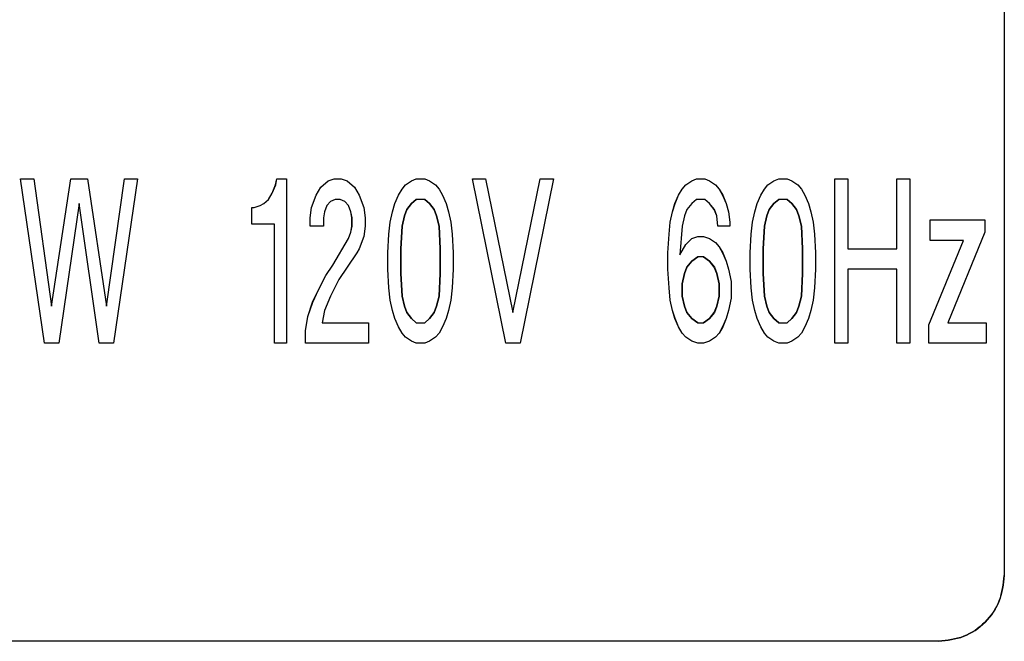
# Model space of a CAD drawing. Header units: millimetres. Extents: x -186 to 167, y -17 to 277.
# Tile 22 of 44: x -77.65 to -62.67, y 246.03 to 255.48. Entities that reach past the tile are written whole.
import ezdxf

# ---------------------------------------------------------------- set-up
doc = ezdxf.new("R2010")
doc.units = ezdxf.units.MM

msp = doc.modelspace()

# ---------------------------------------------------------------- linework, layer by layer
at = {"color": 7, "linetype": 'Continuous', "lineweight": 25}
for p, q in [((-62.673, 264.635), (-62.673, 247.034)), ((-62.673, 264.635), (-62.673, 247.034)), ((-77.269, 250.563), (-77.631, 253.063)), ((-77.631, 253.063), (-77.432, 253.063)), ((-77.269, 250.563), (-77.631, 253.063)), ((-77.432, 253.063), (-77.16, 251.125)), ((-77.432, 253.063), (-77.16, 251.125)), ((-77.16, 251.125), (-76.87, 253.063)), ((-77.16, 251.125), (-76.87, 253.063)), ((-76.87, 253.063), (-76.616, 253.063)), ((-76.616, 253.063), (-76.326, 251.125)), ((-76.616, 253.063), (-76.326, 251.125)), ((-76.326, 251.125), (-76.054, 253.063)), ((-76.326, 251.125), (-76.054, 253.063)), ((-75.855, 253.063), (-76.218, 250.563)), ((-75.855, 253.063), (-76.217, 250.563)), ((-76.054, 253.063), (-75.855, 253.063)), ((-73.753, 252.969), (-73.734, 253.063)), ((-73.752, 252.969), (-73.734, 253.063)), ((-73.734, 253.063), (-73.589, 253.063)), ((-73.589, 253.063), (-73.589, 250.563)), ((-73.589, 253.063), (-73.589, 250.563)), ((-73.064, 252.938), (-72.955, 253.031)), ((-73.064, 252.938), (-72.955, 253.031)), ((-72.955, 253.031), (-72.864, 253.063)), ((-72.955, 253.031), (-72.864, 253.063)), ((-72.955, 253.031), (-72.955, 253.031)), ((-72.864, 253.063), (-72.755, 253.063)), ((-72.756, 253.063), (-72.665, 253.031)), ((-72.755, 253.063), (-72.665, 253.031)), ((-72.665, 253.031), (-72.556, 252.938)), ((-72.665, 253.031), (-72.665, 253.031)), ((-72.665, 253.031), (-72.556, 252.938)), ((-71.777, 252.969), (-71.686, 253.031)), ((-71.777, 252.969), (-71.686, 253.031)), ((-71.686, 253.031), (-71.614, 253.063)), ((-71.686, 253.031), (-71.614, 253.063)), ((-71.686, 253.031), (-71.686, 253.031)), ((-71.614, 253.063), (-71.487, 253.063)), ((-71.487, 253.063), (-71.414, 253.031)), ((-71.487, 253.063), (-71.414, 253.031)), ((-71.414, 253.031), (-71.324, 252.969)), ((-71.414, 253.031), (-71.414, 253.031)), ((-71.414, 253.031), (-71.324, 252.969)), ((-70.254, 250.563), (-70.762, 253.063)), ((-70.762, 253.063), (-70.562, 253.063)), ((-70.254, 250.563), (-70.762, 253.063)), ((-70.563, 253.063), (-70.146, 251.031)), ((-70.562, 253.063), (-70.145, 251.031)), ((-70.146, 251.031), (-69.729, 253.063)), ((-70.145, 251.031), (-69.729, 253.063)), ((-69.529, 253.063), (-70.037, 250.563)), ((-69.529, 253.063), (-70.037, 250.563)), ((-69.729, 253.063), (-69.529, 253.063)), ((-67.518, 252.969), (-67.427, 253.031)), ((-67.517, 252.969), (-67.427, 253.031)), ((-67.427, 253.031), (-67.354, 253.063)), ((-67.427, 253.031), (-67.354, 253.063)), ((-67.427, 253.031), (-67.427, 253.031)), ((-67.354, 253.063), (-67.227, 253.063)), ((-67.228, 253.063), (-67.155, 253.031)), ((-67.227, 253.063), (-67.155, 253.031)), ((-67.155, 253.031), (-67.064, 252.969)), ((-67.155, 253.031), (-67.155, 253.031)), ((-67.155, 253.031), (-67.064, 252.969)), ((-66.267, 252.969), (-66.176, 253.031)), ((-66.267, 252.969), (-66.176, 253.031)), ((-66.176, 253.031), (-66.104, 253.063)), ((-66.176, 253.031), (-66.104, 253.063)), ((-66.176, 253.031), (-66.176, 253.031)), ((-66.104, 253.063), (-65.977, 253.063)), ((-65.977, 253.063), (-65.904, 253.031)), ((-65.977, 253.063), (-65.904, 253.031)), ((-65.904, 253.031), (-65.814, 252.969)), ((-65.904, 253.031), (-65.904, 253.031)), ((-65.904, 253.031), (-65.814, 252.969)), ((-65.252, 253.063), (-65.052, 253.063)), ((-65.252, 250.563), (-65.252, 253.063)), ((-65.252, 250.563), (-65.252, 253.063)), ((-65.053, 253.063), (-65.053, 252)), ((-65.052, 253.063), (-65.052, 252)), ((-64.31, 253.063), (-64.11, 253.063)), ((-64.31, 252), (-64.31, 253.063)), ((-64.309, 252), (-64.309, 253.063)), ((-64.11, 253.063), (-64.11, 250.563)), ((-64.11, 253.063), (-64.11, 252.604)), ((-73.807, 252.844), (-73.753, 252.969)), ((-73.807, 252.844), (-73.752, 252.969)), ((-73.752, 252.969), (-73.753, 252.969)), ((-73.136, 252.813), (-73.064, 252.938)), ((-73.136, 252.813), (-73.064, 252.938)), ((-73.064, 252.938), (-73.064, 252.938)), ((-72.556, 252.938), (-72.484, 252.813)), ((-72.556, 252.938), (-72.556, 252.938)), ((-72.556, 252.938), (-72.484, 252.813)), ((-71.886, 252.813), (-71.831, 252.906)), ((-71.885, 252.813), (-71.831, 252.906)), ((-71.831, 252.906), (-71.777, 252.969)), ((-71.831, 252.906), (-71.777, 252.969)), ((-71.831, 252.906), (-71.831, 252.906)), ((-71.777, 252.969), (-71.777, 252.969)), ((-71.324, 252.969), (-71.269, 252.906)), ((-71.324, 252.969), (-71.324, 252.969)), ((-71.324, 252.969), (-71.269, 252.906)), ((-71.269, 252.906), (-71.215, 252.813)), ((-71.269, 252.906), (-71.269, 252.906)), ((-71.269, 252.906), (-71.215, 252.813)), ((-67.626, 252.813), (-67.572, 252.906)), ((-67.626, 252.813), (-67.572, 252.906)), ((-67.572, 252.906), (-67.518, 252.969)), ((-67.572, 252.906), (-67.517, 252.969)), ((-67.572, 252.906), (-67.572, 252.906)), ((-67.517, 252.969), (-67.518, 252.969)), ((-67.064, 252.969), (-67.01, 252.906)), ((-67.064, 252.969), (-67.064, 252.969)), ((-67.064, 252.969), (-67.01, 252.906)), ((-67.01, 252.906), (-66.956, 252.813)), ((-67.01, 252.906), (-67.01, 252.906)), ((-67.01, 252.906), (-66.955, 252.813)), ((-66.376, 252.813), (-66.321, 252.906)), ((-66.375, 252.813), (-66.321, 252.906)), ((-66.321, 252.906), (-66.267, 252.969)), ((-66.321, 252.906), (-66.267, 252.969)), ((-66.321, 252.906), (-66.321, 252.906)), ((-66.267, 252.969), (-66.267, 252.969)), ((-65.814, 252.969), (-65.759, 252.906)), ((-65.814, 252.969), (-65.814, 252.969)), ((-65.814, 252.969), (-65.759, 252.906)), ((-65.759, 252.906), (-65.705, 252.813)), ((-65.759, 252.906), (-65.759, 252.906)), ((-65.759, 252.906), (-65.705, 252.813)), ((-73.934, 252.688), (-73.861, 252.75)), ((-73.934, 252.688), (-73.861, 252.75)), ((-73.861, 252.75), (-73.807, 252.844)), ((-73.861, 252.75), (-73.807, 252.844)), ((-73.861, 252.75), (-73.861, 252.75)), ((-73.807, 252.844), (-73.807, 252.844)), ((-73.209, 252.625), (-73.136, 252.813)), ((-73.209, 252.625), (-73.136, 252.813)), ((-73.136, 252.813), (-73.136, 252.813)), ((-72.846, 252.75), (-72.919, 252.719)), ((-72.846, 252.75), (-72.919, 252.719)), ((-72.774, 252.75), (-72.846, 252.75)), ((-72.701, 252.719), (-72.774, 252.75)), ((-72.701, 252.719), (-72.774, 252.75)), ((-72.484, 252.813), (-72.411, 252.625)), ((-72.484, 252.813), (-72.484, 252.813)), ((-72.484, 252.813), (-72.411, 252.625)), ((-71.94, 252.688), (-71.886, 252.813)), ((-71.94, 252.688), (-71.885, 252.813)), ((-71.885, 252.813), (-71.886, 252.813)), ((-71.614, 252.75), (-71.686, 252.688)), ((-71.686, 252.688), (-71.614, 252.75)), ((-71.487, 252.75), (-71.614, 252.75)), ((-71.414, 252.688), (-71.487, 252.75)), ((-71.487, 252.75), (-71.414, 252.688)), ((-71.215, 252.813), (-71.161, 252.688)), ((-71.215, 252.813), (-71.215, 252.813)), ((-71.215, 252.813), (-71.16, 252.688)), ((-67.681, 252.688), (-67.626, 252.813)), ((-67.68, 252.688), (-67.626, 252.813)), ((-67.626, 252.813), (-67.626, 252.813)), ((-67.354, 252.75), (-67.427, 252.688)), ((-67.354, 252.75), (-67.427, 252.688)), ((-67.227, 252.75), (-67.354, 252.75)), ((-67.155, 252.688), (-67.228, 252.75)), ((-67.155, 252.688), (-67.227, 252.75)), ((-66.956, 252.813), (-66.901, 252.688)), ((-66.955, 252.813), (-66.956, 252.813)), ((-66.955, 252.813), (-66.901, 252.688)), ((-66.43, 252.688), (-66.376, 252.813)), ((-66.43, 252.688), (-66.375, 252.813)), ((-66.375, 252.813), (-66.376, 252.813)), ((-66.104, 252.75), (-66.176, 252.688)), ((-66.176, 252.688), (-66.104, 252.75)), ((-65.977, 252.75), (-66.104, 252.75)), ((-65.904, 252.688), (-65.977, 252.75)), ((-65.977, 252.75), (-65.904, 252.688)), ((-65.705, 252.813), (-65.651, 252.688)), ((-65.705, 252.813), (-65.705, 252.813)), ((-65.705, 252.813), (-65.651, 252.688)), ((-76.743, 252.688), (-77.051, 250.563)), ((-76.743, 252.688), (-77.051, 250.563)), ((-76.435, 250.563), (-76.743, 252.688)), ((-76.743, 252.688), (-76.743, 252.688)), ((-76.435, 250.563), (-76.743, 252.688)), ((-74.115, 252.375), (-74.115, 252.625)), ((-74.115, 252.625), (-74.079, 252.625)), ((-74.115, 252.375), (-74.115, 252.625)), ((-74.079, 252.625), (-73.988, 252.656)), ((-74.079, 252.625), (-73.988, 252.656)), ((-73.988, 252.656), (-73.934, 252.688)), ((-73.988, 252.656), (-73.934, 252.688)), ((-73.988, 252.656), (-73.988, 252.656)), ((-73.934, 252.688), (-73.934, 252.688)), ((-73.227, 252.469), (-73.209, 252.625)), ((-73.227, 252.469), (-73.209, 252.625)), ((-73.209, 252.625), (-73.209, 252.625)), ((-72.973, 252.656), (-73.009, 252.563)), ((-72.973, 252.656), (-73.009, 252.563)), ((-72.919, 252.719), (-72.973, 252.656)), ((-72.919, 252.719), (-72.973, 252.656)), ((-72.973, 252.656), (-72.973, 252.656)), ((-72.919, 252.719), (-72.919, 252.719)), ((-72.647, 252.656), (-72.701, 252.719)), ((-72.701, 252.719), (-72.701, 252.719)), ((-72.647, 252.656), (-72.701, 252.719)), ((-72.611, 252.563), (-72.647, 252.656)), ((-72.647, 252.656), (-72.647, 252.656)), ((-72.61, 252.563), (-72.647, 252.656)), ((-72.411, 252.625), (-72.393, 252.469)), ((-72.411, 252.625), (-72.411, 252.625)), ((-72.411, 252.625), (-72.393, 252.469)), ((-71.976, 252.563), (-71.94, 252.688)), ((-71.976, 252.563), (-71.94, 252.688)), ((-71.94, 252.688), (-71.94, 252.688)), ((-71.759, 252.594), (-71.795, 252.5)), ((-71.795, 252.5), (-71.759, 252.594)), ((-71.686, 252.688), (-71.759, 252.594)), ((-71.759, 252.594), (-71.686, 252.688)), ((-71.759, 252.594), (-71.759, 252.594)), ((-71.686, 252.688), (-71.686, 252.688)), ((-71.342, 252.594), (-71.414, 252.688)), ((-71.414, 252.688), (-71.414, 252.688)), ((-71.414, 252.688), (-71.342, 252.594)), ((-71.306, 252.5), (-71.342, 252.594)), ((-71.342, 252.594), (-71.342, 252.594)), ((-71.342, 252.594), (-71.305, 252.5)), ((-71.161, 252.688), (-71.124, 252.563)), ((-71.16, 252.688), (-71.161, 252.688)), ((-71.16, 252.688), (-71.124, 252.563)), ((-67.717, 252.563), (-67.681, 252.688)), ((-67.717, 252.563), (-67.68, 252.688)), ((-67.68, 252.688), (-67.681, 252.688)), ((-67.499, 252.594), (-67.536, 252.5)), ((-67.499, 252.594), (-67.535, 252.5)), ((-67.427, 252.688), (-67.499, 252.594)), ((-67.427, 252.688), (-67.499, 252.594)), ((-67.499, 252.594), (-67.499, 252.594)), ((-67.427, 252.688), (-67.427, 252.688)), ((-67.083, 252.594), (-67.155, 252.688)), ((-67.155, 252.688), (-67.155, 252.688)), ((-67.082, 252.594), (-67.155, 252.688)), ((-67.046, 252.5), (-67.083, 252.594)), ((-67.083, 252.594), (-67.082, 252.594)), ((-67.046, 252.5), (-67.082, 252.594)), ((-66.901, 252.688), (-66.865, 252.563)), ((-66.901, 252.688), (-66.901, 252.688)), ((-66.901, 252.688), (-66.865, 252.563)), ((-66.466, 252.563), (-66.43, 252.688)), ((-66.466, 252.563), (-66.43, 252.688)), ((-66.43, 252.688), (-66.43, 252.688)), ((-66.249, 252.594), (-66.285, 252.5)), ((-66.285, 252.5), (-66.249, 252.594)), ((-66.176, 252.688), (-66.249, 252.594)), ((-66.249, 252.594), (-66.176, 252.688)), ((-66.249, 252.594), (-66.249, 252.594)), ((-66.176, 252.688), (-66.176, 252.688)), ((-65.832, 252.594), (-65.904, 252.688)), ((-65.904, 252.688), (-65.904, 252.688)), ((-65.904, 252.688), (-65.832, 252.594)), ((-65.796, 252.5), (-65.832, 252.594)), ((-65.832, 252.594), (-65.832, 252.594)), ((-65.832, 252.594), (-65.796, 252.5)), ((-65.651, 252.688), (-65.614, 252.563)), ((-65.651, 252.688), (-65.651, 252.688)), ((-65.651, 252.688), (-65.614, 252.563)), ((-73.227, 252.344), (-73.227, 252.469)), ((-73.227, 252.469), (-73.227, 252.469)), ((-73.227, 252.344), (-73.227, 252.469)), ((-73.009, 252.563), (-73.028, 252.469)), ((-73.028, 252.469), (-73.028, 252.344)), ((-73.027, 252.469), (-73.028, 252.469)), ((-73.009, 252.563), (-73.027, 252.469)), ((-73.027, 252.469), (-73.027, 252.344)), ((-73.009, 252.563), (-73.009, 252.563)), ((-72.593, 252.469), (-72.611, 252.563)), ((-72.61, 252.563), (-72.611, 252.563)), ((-72.592, 252.469), (-72.61, 252.563)), ((-72.593, 252.344), (-72.593, 252.469)), ((-72.592, 252.469), (-72.593, 252.469)), ((-72.592, 252.344), (-72.592, 252.469)), ((-72.393, 252.469), (-72.393, 252.344)), ((-72.393, 252.469), (-72.393, 252.469)), ((-72.393, 252.469), (-72.393, 252.344)), ((-72.013, 252.406), (-71.976, 252.563)), ((-72.012, 252.406), (-71.976, 252.563)), ((-71.976, 252.563), (-71.976, 252.563)), ((-71.795, 252.5), (-71.831, 252.344)), ((-71.831, 252.344), (-71.795, 252.5)), ((-71.795, 252.5), (-71.795, 252.5)), ((-71.269, 252.344), (-71.306, 252.5)), ((-71.305, 252.5), (-71.306, 252.5)), ((-71.305, 252.5), (-71.269, 252.344)), ((-71.124, 252.563), (-71.088, 252.406)), ((-71.124, 252.563), (-71.124, 252.563)), ((-71.124, 252.563), (-71.088, 252.406)), ((-67.753, 252.406), (-67.717, 252.563)), ((-67.753, 252.406), (-67.717, 252.563)), ((-67.717, 252.563), (-67.717, 252.563)), ((-67.536, 252.5), (-67.572, 252.344)), ((-67.535, 252.5), (-67.572, 252.344)), ((-67.535, 252.5), (-67.536, 252.5)), ((-67.028, 252.344), (-67.046, 252.5)), ((-67.046, 252.5), (-67.046, 252.5)), ((-67.028, 252.344), (-67.046, 252.5)), ((-66.865, 252.563), (-66.847, 252.406)), ((-66.865, 252.563), (-66.865, 252.563)), ((-66.865, 252.563), (-66.847, 252.406)), ((-66.503, 252.406), (-66.466, 252.563)), ((-66.502, 252.406), (-66.466, 252.563)), ((-66.466, 252.563), (-66.466, 252.563)), ((-66.285, 252.5), (-66.321, 252.344)), ((-66.321, 252.344), (-66.285, 252.5)), ((-66.285, 252.5), (-66.285, 252.5)), ((-65.759, 252.344), (-65.796, 252.5)), ((-65.796, 252.5), (-65.796, 252.5)), ((-65.796, 252.5), (-65.759, 252.344)), ((-65.614, 252.563), (-65.578, 252.406)), ((-65.614, 252.563), (-65.614, 252.563)), ((-65.614, 252.563), (-65.578, 252.406)), ((-63.802, 252.125), (-63.802, 252.438)), ((-63.802, 252.438), (-62.968, 252.438)), ((-62.968, 252.438), (-62.968, 252.25)), ((-62.968, 252.438), (-62.968, 252.25)), ((-73.77, 252.375), (-74.115, 252.375)), ((-73.771, 250.563), (-73.771, 252.375)), ((-73.77, 250.563), (-73.77, 252.375)), ((-73.027, 252.344), (-73.227, 252.344)), ((-72.611, 252.25), (-72.593, 252.344)), ((-72.61, 252.25), (-72.592, 252.344)), ((-72.592, 252.344), (-72.593, 252.344)), ((-72.393, 252.344), (-72.411, 252.188)), ((-72.393, 252.344), (-72.411, 252.188)), ((-72.393, 252.344), (-72.393, 252.344)), ((-72.031, 252.219), (-72.013, 252.406)), ((-72.03, 252.219), (-72.012, 252.406)), ((-72.012, 252.406), (-72.013, 252.406)), ((-71.831, 252.344), (-71.849, 252)), ((-71.849, 252), (-71.831, 252.344)), ((-71.831, 252.344), (-71.831, 252.344)), ((-71.251, 252), (-71.269, 252.344)), ((-71.269, 252.344), (-71.269, 252.344)), ((-71.269, 252.344), (-71.251, 252)), ((-71.088, 252.406), (-71.07, 252.219)), ((-71.088, 252.406), (-71.088, 252.406)), ((-71.088, 252.406), (-71.07, 252.219)), ((-67.771, 252.219), (-67.753, 252.406)), ((-67.771, 252.219), (-67.753, 252.406)), ((-67.753, 252.406), (-67.753, 252.406)), ((-67.572, 252.344), (-67.608, 251.906)), ((-67.572, 252.344), (-67.608, 251.906)), ((-67.572, 252.344), (-67.572, 252.344)), ((-66.847, 252.344), (-67.028, 252.344)), ((-66.847, 252.406), (-66.847, 252.344)), ((-66.847, 252.406), (-66.847, 252.406)), ((-66.847, 252.406), (-66.847, 252.344)), ((-66.521, 252.219), (-66.503, 252.406)), ((-66.52, 252.219), (-66.502, 252.406)), ((-66.502, 252.406), (-66.503, 252.406)), ((-66.321, 252.344), (-66.339, 252)), ((-66.339, 252), (-66.321, 252.344)), ((-66.321, 252.344), (-66.321, 252.344)), ((-65.741, 252), (-65.759, 252.344)), ((-65.759, 252.344), (-65.759, 252.344)), ((-65.759, 252.344), (-65.741, 252)), ((-65.578, 252.406), (-65.56, 252.219)), ((-65.578, 252.406), (-65.578, 252.406)), ((-65.578, 252.406), (-65.56, 252.219)), ((-72.883, 251.75), (-72.647, 252.156)), ((-72.882, 251.75), (-72.647, 252.156)), ((-72.647, 252.156), (-72.611, 252.25)), ((-72.647, 252.156), (-72.61, 252.25)), ((-72.647, 252.156), (-72.647, 252.156)), ((-72.61, 252.25), (-72.611, 252.25)), ((-72.411, 252.188), (-72.484, 252)), ((-72.411, 252.188), (-72.484, 252)), ((-72.411, 252.188), (-72.411, 252.188)), ((-72.049, 251.938), (-72.031, 252.219)), ((-72.049, 251.938), (-72.03, 252.219)), ((-72.03, 252.219), (-72.031, 252.219)), ((-71.07, 252.219), (-71.052, 251.938)), ((-71.07, 252.219), (-71.07, 252.219)), ((-71.07, 252.219), (-71.052, 251.938)), ((-67.789, 251.938), (-67.771, 252.219)), ((-67.789, 251.938), (-67.771, 252.219)), ((-67.771, 252.219), (-67.771, 252.219)), ((-67.518, 252.063), (-67.427, 252.156)), ((-67.517, 252.063), (-67.427, 252.156)), ((-67.427, 252.156), (-67.336, 252.188)), ((-67.427, 252.156), (-67.336, 252.188)), ((-67.427, 252.156), (-67.427, 252.156)), ((-67.336, 252.188), (-67.245, 252.188)), ((-67.246, 252.188), (-67.155, 252.156)), ((-67.245, 252.188), (-67.155, 252.156)), ((-67.155, 252.156), (-67.064, 252.094)), ((-67.155, 252.156), (-67.155, 252.156)), ((-67.155, 252.156), (-67.064, 252.094)), ((-66.539, 251.938), (-66.521, 252.219)), ((-66.539, 251.938), (-66.52, 252.219)), ((-66.52, 252.219), (-66.521, 252.219)), ((-65.56, 252.219), (-65.542, 251.938)), ((-65.56, 252.219), (-65.56, 252.219)), ((-65.56, 252.219), (-65.542, 251.938)), ((-62.968, 252.25), (-63.53, 250.875)), ((-62.968, 252.25), (-63.53, 250.875)), ((-62.968, 252.25), (-62.968, 252.25)), ((-72.484, 252), (-72.52, 251.938)), ((-72.484, 252), (-72.52, 251.938)), ((-72.484, 252), (-72.484, 252)), ((-71.849, 252), (-71.849, 251.625)), ((-71.849, 252), (-71.849, 252)), ((-71.849, 251.625), (-71.849, 252)), ((-71.251, 251.625), (-71.251, 252)), ((-71.251, 252), (-71.251, 252)), ((-71.251, 252), (-71.251, 251.625)), ((-67.608, 251.906), (-67.518, 252.063)), ((-67.608, 251.906), (-67.517, 252.063)), ((-67.517, 252.063), (-67.518, 252.063)), ((-67.064, 252.094), (-67.01, 252.031)), ((-67.064, 252.094), (-67.064, 252.094)), ((-67.064, 252.094), (-67.01, 252.031)), ((-67.01, 252.031), (-66.956, 251.938)), ((-67.01, 252.031), (-67.01, 252.031)), ((-67.01, 252.031), (-66.955, 251.938)), ((-66.339, 252), (-66.339, 251.625)), ((-66.339, 252), (-66.339, 252)), ((-66.339, 251.625), (-66.339, 252)), ((-65.741, 251.625), (-65.741, 252)), ((-65.741, 252), (-65.741, 252)), ((-65.741, 252), (-65.741, 251.625)), ((-65.053, 252), (-64.309, 252)), ((-63.82, 250.844), (-63.295, 252.125)), ((-63.82, 250.844), (-63.294, 252.125)), ((-63.294, 252.125), (-63.802, 252.125)), ((-72.52, 251.938), (-72.665, 251.719)), ((-72.52, 251.938), (-72.665, 251.719)), ((-72.52, 251.938), (-72.52, 251.938)), ((-72.049, 251.688), (-72.049, 251.938)), ((-72.049, 251.938), (-72.049, 251.938)), ((-72.049, 251.688), (-72.049, 251.938)), ((-71.052, 251.938), (-71.052, 251.688)), ((-71.052, 251.938), (-71.052, 251.938)), ((-71.052, 251.938), (-71.052, 251.688)), ((-67.789, 251.688), (-67.789, 251.938)), ((-67.789, 251.938), (-67.789, 251.938)), ((-67.789, 251.688), (-67.789, 251.938)), ((-67.608, 251.906), (-67.608, 251.906)), ((-67.336, 251.875), (-67.427, 251.813)), ((-67.427, 251.813), (-67.336, 251.875)), ((-67.245, 251.875), (-67.336, 251.875)), ((-67.155, 251.813), (-67.246, 251.875)), ((-67.245, 251.875), (-67.155, 251.813)), ((-66.956, 251.938), (-66.901, 251.813)), ((-66.955, 251.938), (-66.956, 251.938)), ((-66.955, 251.938), (-66.901, 251.813)), ((-66.539, 251.688), (-66.539, 251.938)), ((-66.539, 251.938), (-66.539, 251.938)), ((-66.539, 251.688), (-66.539, 251.938)), ((-65.542, 251.938), (-65.542, 251.688)), ((-65.542, 251.938), (-65.542, 251.938)), ((-65.542, 251.938), (-65.542, 251.688)), ((-64.11, 251.959), (-64.11, 250.563)), ((-72.991, 251.594), (-72.883, 251.75)), ((-72.991, 251.594), (-72.882, 251.75)), ((-72.882, 251.75), (-72.883, 251.75)), ((-72.665, 251.719), (-72.792, 251.531)), ((-72.665, 251.719), (-72.792, 251.531)), ((-72.665, 251.719), (-72.665, 251.719)), ((-72.031, 251.406), (-72.049, 251.688)), ((-72.049, 251.688), (-72.049, 251.688)), ((-72.03, 251.406), (-72.049, 251.688)), ((-71.052, 251.688), (-71.07, 251.406)), ((-71.052, 251.688), (-71.07, 251.406)), ((-71.052, 251.688), (-71.052, 251.688)), ((-67.771, 251.406), (-67.789, 251.688)), ((-67.789, 251.688), (-67.789, 251.688)), ((-67.771, 251.406), (-67.789, 251.688)), ((-67.499, 251.719), (-67.536, 251.625)), ((-67.535, 251.625), (-67.499, 251.719)), ((-67.427, 251.813), (-67.499, 251.719)), ((-67.499, 251.719), (-67.427, 251.813)), ((-67.499, 251.719), (-67.499, 251.719)), ((-67.427, 251.813), (-67.427, 251.813)), ((-67.083, 251.719), (-67.155, 251.813)), ((-67.155, 251.813), (-67.155, 251.813)), ((-67.155, 251.813), (-67.082, 251.719)), ((-67.046, 251.625), (-67.083, 251.719)), ((-67.082, 251.719), (-67.083, 251.719)), ((-67.082, 251.719), (-67.046, 251.625)), ((-66.901, 251.813), (-66.865, 251.688)), ((-66.901, 251.813), (-66.901, 251.813)), ((-66.901, 251.813), (-66.865, 251.688)), ((-66.865, 251.688), (-66.829, 251.5)), ((-66.865, 251.688), (-66.865, 251.688)), ((-66.865, 251.688), (-66.829, 251.5)), ((-66.521, 251.406), (-66.539, 251.688)), ((-66.539, 251.688), (-66.539, 251.688)), ((-66.52, 251.406), (-66.539, 251.688)), ((-65.542, 251.688), (-65.56, 251.406)), ((-65.542, 251.688), (-65.56, 251.406)), ((-65.542, 251.688), (-65.542, 251.688)), ((-64.309, 251.688), (-65.053, 251.688)), ((-65.053, 251.688), (-65.053, 250.563)), ((-65.052, 251.688), (-65.052, 250.563)), ((-64.31, 250.563), (-64.31, 251.688)), ((-64.309, 250.563), (-64.309, 251.688)), ((-73.1, 251.375), (-72.991, 251.594)), ((-73.1, 251.375), (-72.991, 251.594)), ((-72.991, 251.594), (-72.991, 251.594)), ((-72.792, 251.531), (-72.919, 251.281)), ((-72.792, 251.531), (-72.919, 251.281)), ((-72.792, 251.531), (-72.792, 251.531)), ((-71.849, 251.625), (-71.831, 251.281)), ((-71.849, 251.625), (-71.849, 251.625)), ((-71.831, 251.281), (-71.849, 251.625)), ((-71.269, 251.281), (-71.251, 251.625)), ((-71.251, 251.625), (-71.269, 251.281)), ((-71.251, 251.625), (-71.251, 251.625)), ((-67.536, 251.625), (-67.572, 251.469)), ((-67.572, 251.469), (-67.535, 251.625)), ((-67.535, 251.625), (-67.536, 251.625)), ((-67.01, 251.469), (-67.046, 251.625)), ((-67.046, 251.625), (-67.046, 251.625)), ((-67.046, 251.625), (-67.01, 251.469)), ((-66.339, 251.625), (-66.321, 251.281)), ((-66.339, 251.625), (-66.339, 251.625)), ((-66.321, 251.281), (-66.339, 251.625)), ((-65.759, 251.281), (-65.741, 251.625)), ((-65.741, 251.625), (-65.759, 251.281)), ((-65.741, 251.625), (-65.741, 251.625)), ((-72.013, 251.219), (-72.031, 251.406)), ((-72.03, 251.406), (-72.031, 251.406)), ((-72.012, 251.219), (-72.03, 251.406)), ((-71.07, 251.406), (-71.088, 251.219)), ((-71.07, 251.406), (-71.088, 251.219)), ((-71.07, 251.406), (-71.07, 251.406)), ((-67.753, 251.219), (-67.771, 251.406)), ((-67.771, 251.406), (-67.771, 251.406)), ((-67.753, 251.219), (-67.771, 251.406)), ((-67.572, 251.469), (-67.572, 251.281)), ((-67.572, 251.469), (-67.572, 251.469)), ((-67.572, 251.281), (-67.572, 251.469)), ((-67.01, 251.281), (-67.01, 251.469)), ((-67.01, 251.469), (-67.01, 251.469)), ((-67.01, 251.469), (-67.01, 251.281)), ((-66.829, 251.5), (-66.829, 251.25)), ((-66.829, 251.5), (-66.829, 251.5)), ((-66.829, 251.5), (-66.829, 251.25)), ((-66.503, 251.219), (-66.521, 251.406)), ((-66.52, 251.406), (-66.521, 251.406)), ((-66.502, 251.219), (-66.52, 251.406)), ((-65.56, 251.406), (-65.578, 251.219)), ((-65.56, 251.406), (-65.578, 251.219)), ((-65.56, 251.406), (-65.56, 251.406)), ((-73.191, 251.188), (-73.1, 251.375)), ((-73.19, 251.188), (-73.1, 251.375)), ((-73.1, 251.375), (-73.1, 251.375)), ((-72.919, 251.281), (-73.009, 251.063)), ((-72.919, 251.281), (-73.009, 251.063)), ((-72.919, 251.281), (-72.919, 251.281)), ((-71.831, 251.281), (-71.795, 251.125)), ((-71.831, 251.281), (-71.831, 251.281)), ((-71.795, 251.125), (-71.831, 251.281)), ((-71.306, 251.125), (-71.269, 251.281)), ((-71.269, 251.281), (-71.305, 251.125)), ((-71.269, 251.281), (-71.269, 251.281)), ((-67.572, 251.281), (-67.536, 251.125)), ((-67.572, 251.281), (-67.572, 251.281)), ((-67.535, 251.125), (-67.572, 251.281)), ((-67.046, 251.125), (-67.01, 251.281)), ((-67.01, 251.281), (-67.046, 251.125)), ((-67.01, 251.281), (-67.01, 251.281)), ((-66.829, 251.25), (-66.865, 251.063)), ((-66.829, 251.25), (-66.865, 251.063)), ((-66.829, 251.25), (-66.829, 251.25)), ((-66.321, 251.281), (-66.285, 251.125)), ((-66.321, 251.281), (-66.321, 251.281)), ((-66.285, 251.125), (-66.321, 251.281)), ((-65.796, 251.125), (-65.759, 251.281)), ((-65.759, 251.281), (-65.796, 251.125)), ((-65.759, 251.281), (-65.759, 251.281)), ((-77.16, 251.125), (-77.16, 251.125)), ((-76.326, 251.125), (-76.326, 251.125)), ((-73.263, 250.969), (-73.191, 251.188)), ((-73.263, 250.969), (-73.19, 251.188)), ((-73.19, 251.188), (-73.191, 251.188)), ((-71.976, 251.063), (-72.013, 251.219)), ((-72.012, 251.219), (-72.013, 251.219)), ((-71.976, 251.063), (-72.012, 251.219)), ((-71.795, 251.125), (-71.759, 251.031)), ((-71.795, 251.125), (-71.795, 251.125)), ((-71.759, 251.031), (-71.795, 251.125)), ((-71.342, 251.031), (-71.306, 251.125)), ((-71.305, 251.125), (-71.342, 251.031)), ((-71.306, 251.125), (-71.305, 251.125)), ((-71.088, 251.219), (-71.124, 251.063)), ((-71.088, 251.219), (-71.124, 251.063)), ((-71.088, 251.219), (-71.088, 251.219)), ((-67.717, 251.063), (-67.753, 251.219)), ((-67.753, 251.219), (-67.753, 251.219)), ((-67.717, 251.063), (-67.753, 251.219)), ((-67.536, 251.125), (-67.499, 251.031)), ((-67.535, 251.125), (-67.536, 251.125)), ((-67.499, 251.031), (-67.535, 251.125)), ((-67.083, 251.031), (-67.046, 251.125)), ((-67.046, 251.125), (-67.082, 251.031)), ((-67.046, 251.125), (-67.046, 251.125)), ((-66.466, 251.063), (-66.503, 251.219)), ((-66.502, 251.219), (-66.503, 251.219)), ((-66.466, 251.063), (-66.502, 251.219)), ((-66.285, 251.125), (-66.249, 251.031)), ((-66.285, 251.125), (-66.285, 251.125)), ((-66.249, 251.031), (-66.285, 251.125)), ((-65.832, 251.031), (-65.796, 251.125)), ((-65.796, 251.125), (-65.832, 251.031)), ((-65.796, 251.125), (-65.796, 251.125)), ((-65.578, 251.219), (-65.614, 251.063)), ((-65.578, 251.219), (-65.614, 251.063)), ((-65.578, 251.219), (-65.578, 251.219)), ((-73.299, 250.75), (-73.263, 250.969)), ((-73.299, 250.75), (-73.263, 250.969)), ((-73.263, 250.969), (-73.263, 250.969)), ((-73.009, 251.063), (-73.046, 250.875)), ((-73.009, 251.063), (-73.045, 250.875)), ((-73.009, 251.063), (-73.009, 251.063)), ((-71.94, 250.938), (-71.976, 251.063)), ((-71.976, 251.063), (-71.976, 251.063)), ((-71.94, 250.938), (-71.976, 251.063)), ((-71.886, 250.813), (-71.94, 250.938)), ((-71.94, 250.938), (-71.94, 250.938)), ((-71.885, 250.813), (-71.94, 250.938)), ((-71.759, 251.031), (-71.686, 250.938)), ((-71.759, 251.031), (-71.759, 251.031)), ((-71.686, 250.938), (-71.759, 251.031)), ((-71.686, 250.938), (-71.614, 250.875)), ((-71.686, 250.938), (-71.686, 250.938)), ((-71.614, 250.875), (-71.686, 250.938)), ((-71.487, 250.875), (-71.414, 250.938)), ((-71.414, 250.938), (-71.487, 250.875)), ((-71.414, 250.938), (-71.342, 251.031)), ((-71.342, 251.031), (-71.414, 250.938)), ((-71.414, 250.938), (-71.414, 250.938)), ((-71.342, 251.031), (-71.342, 251.031)), ((-71.161, 250.938), (-71.215, 250.813)), ((-71.16, 250.938), (-71.215, 250.813)), ((-71.124, 251.063), (-71.161, 250.938)), ((-71.16, 250.938), (-71.161, 250.938)), ((-71.124, 251.063), (-71.16, 250.938)), ((-71.124, 251.063), (-71.124, 251.063)), ((-70.145, 251.031), (-70.146, 251.031)), ((-67.681, 250.938), (-67.717, 251.063)), ((-67.717, 251.063), (-67.717, 251.063)), ((-67.68, 250.938), (-67.717, 251.063)), ((-67.626, 250.813), (-67.681, 250.938)), ((-67.68, 250.938), (-67.681, 250.938)), ((-67.626, 250.813), (-67.68, 250.938)), ((-67.499, 251.031), (-67.427, 250.938)), ((-67.499, 251.031), (-67.499, 251.031)), ((-67.427, 250.938), (-67.499, 251.031)), ((-67.427, 250.938), (-67.336, 250.875)), ((-67.427, 250.938), (-67.427, 250.938)), ((-67.336, 250.875), (-67.427, 250.938)), ((-67.246, 250.875), (-67.155, 250.938)), ((-67.155, 250.938), (-67.245, 250.875)), ((-67.155, 250.938), (-67.083, 251.031)), ((-67.082, 251.031), (-67.155, 250.938)), ((-67.155, 250.938), (-67.155, 250.938)), ((-67.082, 251.031), (-67.083, 251.031)), ((-66.901, 250.938), (-66.956, 250.813)), ((-66.901, 250.938), (-66.955, 250.813)), ((-66.865, 251.063), (-66.901, 250.938)), ((-66.865, 251.063), (-66.901, 250.938)), ((-66.901, 250.938), (-66.901, 250.938)), ((-66.865, 251.063), (-66.865, 251.063)), ((-66.43, 250.938), (-66.466, 251.063)), ((-66.466, 251.063), (-66.466, 251.063)), ((-66.43, 250.938), (-66.466, 251.063)), ((-66.376, 250.813), (-66.43, 250.938)), ((-66.43, 250.938), (-66.43, 250.938)), ((-66.375, 250.813), (-66.43, 250.938)), ((-66.249, 251.031), (-66.176, 250.938)), ((-66.249, 251.031), (-66.249, 251.031)), ((-66.176, 250.938), (-66.249, 251.031)), ((-66.176, 250.938), (-66.104, 250.875)), ((-66.176, 250.938), (-66.176, 250.938)), ((-66.104, 250.875), (-66.176, 250.938)), ((-65.977, 250.875), (-65.904, 250.938)), ((-65.904, 250.938), (-65.977, 250.875)), ((-65.904, 250.938), (-65.832, 251.031)), ((-65.832, 251.031), (-65.904, 250.938)), ((-65.904, 250.938), (-65.904, 250.938)), ((-65.832, 251.031), (-65.832, 251.031)), ((-65.651, 250.938), (-65.705, 250.813)), ((-65.651, 250.938), (-65.705, 250.813)), ((-65.614, 251.063), (-65.651, 250.938)), ((-65.614, 251.063), (-65.651, 250.938)), ((-65.651, 250.938), (-65.651, 250.938)), ((-65.614, 251.063), (-65.614, 251.063)), ((-73.046, 250.875), (-72.339, 250.875)), ((-72.339, 250.875), (-72.339, 250.563)), ((-72.339, 250.875), (-72.339, 250.563)), ((-71.831, 250.719), (-71.886, 250.813)), ((-71.885, 250.813), (-71.886, 250.813)), ((-71.831, 250.719), (-71.885, 250.813)), ((-71.614, 250.875), (-71.487, 250.875)), ((-71.215, 250.813), (-71.269, 250.719)), ((-71.215, 250.813), (-71.269, 250.719)), ((-71.215, 250.813), (-71.215, 250.813)), ((-67.572, 250.719), (-67.626, 250.813)), ((-67.626, 250.813), (-67.626, 250.813)), ((-67.572, 250.719), (-67.626, 250.813)), ((-67.336, 250.875), (-67.245, 250.875)), ((-66.956, 250.813), (-67.01, 250.719)), ((-66.955, 250.813), (-67.01, 250.719)), ((-66.955, 250.813), (-66.956, 250.813)), ((-66.321, 250.719), (-66.376, 250.813)), ((-66.375, 250.813), (-66.376, 250.813)), ((-66.321, 250.719), (-66.375, 250.813)), ((-66.104, 250.875), (-65.977, 250.875)), ((-65.705, 250.813), (-65.759, 250.719)), ((-65.705, 250.813), (-65.759, 250.719)), ((-65.705, 250.813), (-65.705, 250.813)), ((-63.82, 250.563), (-63.82, 250.844)), ((-63.82, 250.844), (-63.82, 250.844)), ((-63.82, 250.563), (-63.82, 250.844)), ((-63.53, 250.875), (-62.95, 250.875)), ((-62.95, 250.875), (-62.95, 250.563)), ((-62.95, 250.875), (-62.95, 250.563)), ((-73.299, 250.563), (-73.299, 250.75)), ((-73.299, 250.75), (-73.299, 250.75)), ((-73.299, 250.563), (-73.299, 250.75)), ((-71.777, 250.656), (-71.831, 250.719)), ((-71.831, 250.719), (-71.831, 250.719)), ((-71.777, 250.656), (-71.831, 250.719)), ((-71.686, 250.594), (-71.777, 250.656)), ((-71.777, 250.656), (-71.777, 250.656)), ((-71.686, 250.594), (-71.777, 250.656)), ((-71.324, 250.656), (-71.414, 250.594)), ((-71.324, 250.656), (-71.414, 250.594)), ((-71.269, 250.719), (-71.324, 250.656)), ((-71.269, 250.719), (-71.324, 250.656)), ((-71.324, 250.656), (-71.324, 250.656)), ((-71.269, 250.719), (-71.269, 250.719)), ((-67.518, 250.656), (-67.572, 250.719)), ((-67.572, 250.719), (-67.572, 250.719)), ((-67.517, 250.656), (-67.572, 250.719)), ((-67.427, 250.594), (-67.518, 250.656)), ((-67.517, 250.656), (-67.518, 250.656)), ((-67.427, 250.594), (-67.517, 250.656)), ((-67.064, 250.656), (-67.155, 250.594)), ((-67.064, 250.656), (-67.155, 250.594)), ((-67.01, 250.719), (-67.064, 250.656)), ((-67.01, 250.719), (-67.064, 250.656)), ((-67.064, 250.656), (-67.064, 250.656)), ((-67.01, 250.719), (-67.01, 250.719)), ((-66.267, 250.656), (-66.321, 250.719)), ((-66.321, 250.719), (-66.321, 250.719)), ((-66.267, 250.656), (-66.321, 250.719)), ((-66.176, 250.594), (-66.267, 250.656)), ((-66.267, 250.656), (-66.267, 250.656)), ((-66.176, 250.594), (-66.267, 250.656)), ((-65.814, 250.656), (-65.904, 250.594)), ((-65.814, 250.656), (-65.904, 250.594)), ((-65.759, 250.719), (-65.814, 250.656)), ((-65.759, 250.719), (-65.814, 250.656)), ((-65.814, 250.656), (-65.814, 250.656)), ((-65.759, 250.719), (-65.759, 250.719)), ((-77.051, 250.563), (-77.269, 250.563)), ((-76.217, 250.563), (-76.435, 250.563)), ((-73.589, 250.563), (-73.771, 250.563)), ((-72.339, 250.563), (-73.299, 250.563)), ((-71.614, 250.563), (-71.686, 250.594)), ((-71.686, 250.594), (-71.686, 250.594)), ((-71.614, 250.563), (-71.686, 250.594)), ((-71.487, 250.563), (-71.614, 250.563)), ((-71.414, 250.594), (-71.487, 250.563)), ((-71.414, 250.594), (-71.487, 250.563)), ((-71.414, 250.594), (-71.414, 250.594)), ((-70.037, 250.563), (-70.254, 250.563)), ((-67.336, 250.563), (-67.427, 250.594)), ((-67.427, 250.594), (-67.427, 250.594)), ((-67.336, 250.563), (-67.427, 250.594)), ((-67.245, 250.563), (-67.336, 250.563)), ((-67.155, 250.594), (-67.246, 250.563)), ((-67.155, 250.594), (-67.245, 250.563)), ((-67.155, 250.594), (-67.155, 250.594)), ((-66.104, 250.563), (-66.176, 250.594)), ((-66.176, 250.594), (-66.176, 250.594)), ((-66.104, 250.563), (-66.176, 250.594)), ((-65.977, 250.563), (-66.104, 250.563)), ((-65.904, 250.594), (-65.977, 250.563)), ((-65.904, 250.594), (-65.977, 250.563)), ((-65.904, 250.594), (-65.904, 250.594)), ((-65.052, 250.563), (-65.252, 250.563)), ((-64.11, 250.563), (-64.31, 250.563)), ((-62.95, 250.563), (-63.82, 250.563)), ((-62.673, 247.034), (-62.673, 247.034)), ((-63.673, 246.034), (-81.879, 246.034))]:
    msp.add_line(p, q, dxfattribs=at)
for points in [[(-62.673, 247.034), (-62.689, 246.903), (-62.719, 246.641), (-62.95, 246.31), (-63.28, 246.079), (-63.542, 246.049), (-63.673, 246.034)], [(-63.673, 246.034), (-63.542, 246.049), (-63.28, 246.079), (-62.95, 246.31), (-62.718, 246.641), (-62.688, 246.903), (-62.673, 247.034)]]:
    msp.add_open_spline(points, degree=3, dxfattribs=at)

doc.saveas('drawing.dxf')
